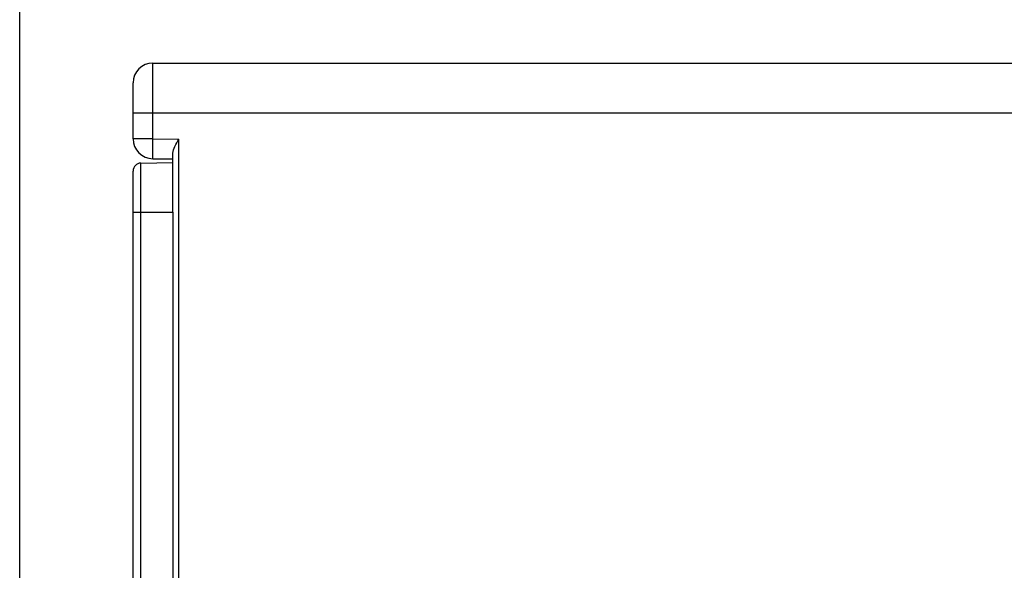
# Model space of a CAD drawing. Header units: millimetres. Extents: x 88 to 1193, y 471 to 1243.
# Tile 43 of 47: x 340 to 390, y 1133 to 1160. Entities that reach past the tile are written whole.
import ezdxf

# ---------------------------------------------------------------- set-up
doc = ezdxf.new("R2010")
doc.units = ezdxf.units.MM
doc.header["$LTSCALE"] = 20
doc.header["$PDMODE"] = 3
doc.header["$PDSIZE"] = 0.3
doc.layers.get('0').update_dxf_attribs({"linetype": 'CONTINUOUS'})
doc.layers.get('Defpoints').update_dxf_attribs({"linetype": 'CONTINUOUS'})
for name, color, linetype in [('07_ALL_FEATURES', 7, 'CONTINUOUS'), ('7_ALL_FEATURES', 7, 'CONTINUOUS'), ('DIM', 6, 'CONTINUOUS')]:
    doc.layers.add(name, color=color, linetype=linetype)
doc.styles.get("Standard").update_dxf_attribs({"font": 'arial.ttf'})
doc.dimstyles.get("Standard").update_dxf_attribs({"dimtxt": 6, "dimasz": 4, "dimexe": 1, "dimexo": 1, "dimgap": 0.09, "dimtad": 1, "dimdec": 1, "dimzin": 0, "dimdsep": 46, "dimtxsty": 'Standard', "dimblk": '_FILLED', "dimcen": 0.09, "dimclrd": 256, "dimclre": 256, "dimadec": 0, "dimazin": 0, "dimtp": 0.1, "dimtm": 0.1, "dimtfac": 1, "dimtdec": 1, "dimtmove": 0, "dimatfit": 3, "dimldrblk": '_FILLED', "dimfxl": 1, "dimtolj": 1, "dimtzin": 0, "dimlwe": -1, "dimarcsym": 0})

# ---------------------------------------------------------------- blocks, each defined once
blk = doc.blocks.new('_FILLED')
at = {"color": 0, "linetype": 'ByBlock'}
blk.add_solid([(0, 0), (-1, 0.167), (-1, -0.167)], dxfattribs=at)
blk = doc.blocks.new('*D7')
at = {"layer": 'Defpoints', "color": 0, "transparency": 16777216}
for p in [(340.207, 1179.247), (507.207, 1158.018), (340.207, 1101.278)]:
    blk.add_point(p, dxfattribs=at)
at = {"layer": 'DIM', "color": 7, "transparency": 16777216}
for p, q in [((340.207, 1102.278), (340.207, 1180.247)), ((507.207, 1159.018), (507.207, 1180.247))]:
    blk.add_line(p, q, dxfattribs=at)
at = {"layer": 'DIM', "color": 7, "lineweight": -2, "transparency": 16777216}
blk.add_line((503.207, 1179.247), (344.207, 1179.247), dxfattribs=at)
at = {"layer": 'DIM', "color": 7, "lineweight": -2, "transparency": 16777216, "xscale": 4, "yscale": 4, "zscale": 4, "rotation": 180}
blk.add_blockref('_FILLED', (340.207, 1179.247), dxfattribs=at)
at = {"layer": 'DIM', "color": 7, "lineweight": -2, "transparency": 16777216, "xscale": 4, "yscale": 4, "zscale": 4}
blk.add_blockref('_FILLED', (507.207, 1179.247), dxfattribs=at)
at = {"layer": 'DIM', "color": 0, "transparency": 16777216, "insert": (423.707, 1183.747), "char_height": 6, "attachment_point": 5}
blk.add_mtext('\\A1;D', dxfattribs=at)

msp = doc.modelspace()

# ---------------------------------------------------------------- linework, layer by layer
at = {"layer": '07_ALL_FEATURES', "color": 0, "linetype": 'Continuous'}
for p, q in [((346.907, 1154.51), (346.907, 1158.318)), ((346.907, 1158.318), (506.207, 1158.318)), ((345.907, 1154.51), (345.907, 1157.318)), ((345.907, 1155.818), (440.907, 1155.818)), ((346.907, 1154.51), (345.907, 1154.51)), ((346.898, 1153.51), (346.907, 1154.51)), ((346.907, 1154.51), (348.207, 1154.498)), ((348.207, 1131.494), (348.207, 1154.498)), ((346.898, 1153.51), (347.907, 1153.501)), ((347.907, 1150.818), (347.907, 1153.787)), ((346.3, 1153.29), (347.907, 1153.318))]:
    msp.add_line(p, q, dxfattribs=at)
for centre, start, end in [((346.907, 1157.318), 90, 180), ((346.907, 1154.51), 180, 269.5)]:
    msp.add_arc(centre, 1, start, end, dxfattribs=at)
msp.add_open_spline([(347.907, 1153.787), (347.907, 1153.905), (348.019, 1154.152), (348.139, 1154.376), (348.207, 1154.498)], degree=3, knots=[0, 0, 0, 0, 0.459043, 1, 1, 1, 1], dxfattribs=at)
at = {"layer": '7_ALL_FEATURES', "color": 0, "linetype": 'Continuous'}
for p, q in [((346.3, 1153.29), (347.907, 1153.318)), ((346.3, 1125.146), (346.3, 1153.29)), ((345.907, 1106.946), (345.907, 1152.89)), ((345.907, 1150.818), (347.907, 1150.818)), ((347.907, 1150.818), (347.907, 1124.718))]:
    msp.add_line(p, q, dxfattribs=at)
msp.add_arc((346.307, 1152.89), 0.4, 91, 180, dxfattribs=at)

# ---------------------------------------------------------------- dimensions: what is measured, and where the dimension line sits
at = {"layer": 'DIM', "color": 0}
dim = msp.add_linear_dim(base=(340.207, 1179.247), p1=(507.207, 1158.018), p2=(340.207, 1101.278), text='D', dimstyle='Standard', override={"dimgap": 1.5, "dimclrd": 7, "dimclre": 7, "dimarcsym": 1}, dxfattribs=at)
dim.commit()
dim.dimension.update_dxf_attribs({"geometry": '*D7', "text_midpoint": (423.707, 1183.747)})

doc.saveas('drawing.dxf')
